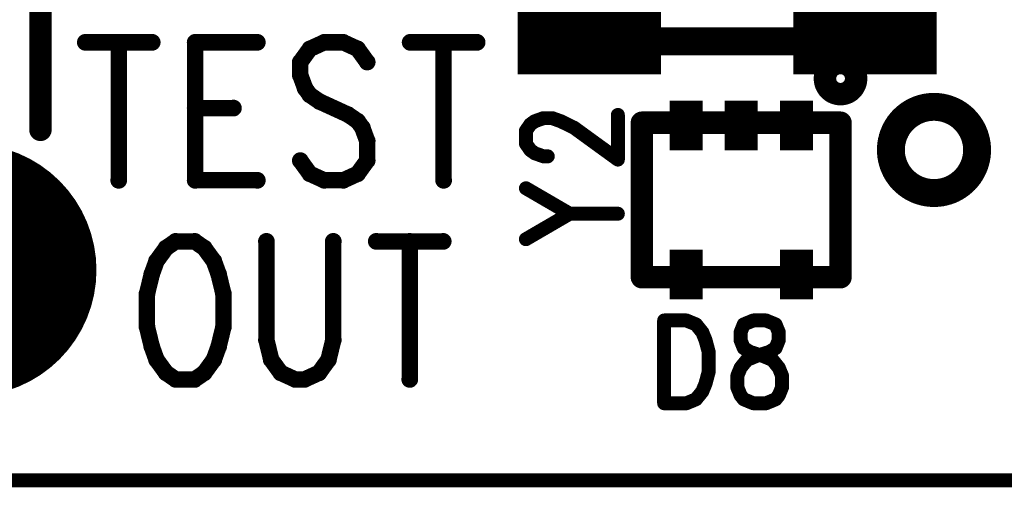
# Model space of a CAD drawing. Extents: x 2 to 38, y 2.4 to 29.6.
# Tile 42 of 93: x 16.4 to 18, y 13.3 to 14.1. Entities that reach past the tile are written whole.
import ezdxf

# ---------------------------------------------------------------- set-up
doc = ezdxf.new("R2010")
doc.units = 0
doc.layers.get('0').update_dxf_attribs({"linetype": 'CONTINUOUS'})
doc.layers.add('adt001026', color=1, linetype='CONTINUOUS')

# ---------------------------------------------------------------- blocks, each defined once
blk = doc.blocks.new('D11')
at = {"const_width": 0.0115}
blk.add_lwpolyline([(-0.00575, 0, 1), (0.00575, 0, 1)], format="xyb", close=True, dxfattribs=at)
blk = doc.blocks.new('D12')
at = {"const_width": 0.02305}
blk.add_lwpolyline([(-0.011525, 0, 1), (0.011525, 0, 1)], format="xyb", close=True, dxfattribs=at)
blk = doc.blocks.new('D13')
at = {"const_width": 0.0185}
blk.add_lwpolyline([(-0.00925, 0, 1), (0.00925, 0, 1)], format="xyb", close=True, dxfattribs=at)
blk = doc.blocks.new('D21')
at = {"const_width": 0.0138}
blk.add_lwpolyline([(-0.0069, 0, 1), (0.0069, 0, 1)], format="xyb", close=True, dxfattribs=at)
blk = doc.blocks.new('D44')
at = {"const_width": 0.0818}
blk.add_lwpolyline([(-0.02725, 0), (0.02725, 0)], dxfattribs=at)
blk = doc.blocks.new('D47')
at = {"const_width": 0.208}
blk.add_lwpolyline([(-0.104, 0, 1), (0.104, 0, 1)], format="xyb", close=True, dxfattribs=at)
blk = doc.blocks.new('D71')
at = {"const_width": 0.2912}
blk.add_lwpolyline([(-0.11825, 0), (0.11825, 0)], dxfattribs=at)

msp = doc.modelspace()

# ---------------------------------------------------------------- linework, layer by layer
at = {"layer": 'adt001026', "color": 1}
for points, const_width in [([(17.2499, 14.941), (17.2499, 14.031)], 0.046), ([(17.8323, 14.031), (17.8323, 14.941)], 0.046), ([(16.4084, 13.885), (16.4084, 14.3473)], 0.037), ([(17.2499, 14.031), (17.8323, 14.031)], 0.046), ([(16.4824, 14.0293), (16.5927, 14.0293)], 0.027), ([(16.5375, 14.0293), (16.5375, 13.8018)], 0.027), ([(16.6636, 14.0293), (16.6636, 13.8018)], 0.027), ([(16.6636, 14.0293), (16.7661, 14.0293)], 0.027), ([(16.8527, 14.0185), (16.837, 13.9968)], 0.027), ([(16.8764, 14.0293), (16.8527, 14.0185)], 0.027), ([(16.9079, 14.0293), (16.8764, 14.0293)], 0.027), ([(16.9316, 14.0185), (16.9079, 14.0293)], 0.027), ([(16.9473, 13.9968), (16.9316, 14.0185)], 0.027), ([(17.0182, 14.0293), (17.1286, 14.0293)], 0.027), ([(17.0734, 14.0293), (17.0734, 13.8018)], 0.027), ([(16.837, 13.9968), (16.837, 13.9751)], 0.027), ([(17.7053, 13.9817), (17.7045, 13.9801)], 0.037), ([(17.7062, 13.9833), (17.7053, 13.9817)], 0.037), ([(17.7072, 13.9847), (17.7062, 13.9833)], 0.037), ([(17.7083, 13.9862), (17.7072, 13.9847)], 0.037), ([(17.7095, 13.9875), (17.7083, 13.9862)], 0.037), ([(17.7108, 13.9887), (17.7095, 13.9875)], 0.037), ([(17.7122, 13.9899), (17.7108, 13.9887)], 0.037), ([(17.7137, 13.991), (17.7122, 13.9899)], 0.037), ([(17.7152, 13.9919), (17.7137, 13.991)], 0.037), ([(17.7168, 13.9927), (17.7152, 13.9919)], 0.037), ([(17.7184, 13.9935), (17.7168, 13.9927)], 0.037), ([(17.7201, 13.9941), (17.7184, 13.9935)], 0.037), ([(17.7218, 13.9946), (17.7201, 13.9941)], 0.037), ([(17.7236, 13.995), (17.7218, 13.9946)], 0.037), ([(17.7254, 13.9952), (17.7236, 13.995)], 0.037), ([(17.7271, 13.9953), (17.7254, 13.9952)], 0.037), ([(17.7289, 13.9953), (17.7271, 13.9953)], 0.037), ([(17.7307, 13.9952), (17.7289, 13.9953)], 0.037), ([(17.7325, 13.995), (17.7307, 13.9952)], 0.037), ([(17.7343, 13.9946), (17.7325, 13.995)], 0.037), ([(17.736, 13.9941), (17.7343, 13.9946)], 0.037), ([(17.7377, 13.9935), (17.736, 13.9941)], 0.037), ([(17.7393, 13.9927), (17.7377, 13.9935)], 0.037), ([(17.7409, 13.9919), (17.7393, 13.9927)], 0.037), ([(17.7424, 13.9909), (17.7409, 13.9919)], 0.037), ([(17.7439, 13.9899), (17.7424, 13.9909)], 0.037), ([(17.7453, 13.9887), (17.7439, 13.9899)], 0.037), ([(17.7465, 13.9875), (17.7453, 13.9887)], 0.037), ([(17.7477, 13.9862), (17.7465, 13.9875)], 0.037), ([(17.7489, 13.9847), (17.7477, 13.9862)], 0.037), ([(17.7499, 13.9832), (17.7489, 13.9847)], 0.037), ([(17.7508, 13.9817), (17.7499, 13.9832)], 0.037), ([(17.7515, 13.9801), (17.7508, 13.9817)], 0.037), ([(16.837, 13.9751), (16.8449, 13.9535)], 0.027), ([(17.7024, 13.9714), (17.7023, 13.9696)], 0.037), ([(17.7023, 13.9696), (17.7024, 13.9678)], 0.037), ([(17.7026, 13.9732), (17.7024, 13.9714)], 0.037), ([(17.7024, 13.9678), (17.7025, 13.966)], 0.037), ([(17.7025, 13.966), (17.7029, 13.9643)], 0.037), ([(17.7029, 13.975), (17.7026, 13.9732)], 0.037), ([(17.7033, 13.9767), (17.7029, 13.975)], 0.037), ([(17.7039, 13.9784), (17.7033, 13.9767)], 0.037), ([(17.7045, 13.9801), (17.7039, 13.9784)], 0.037), ([(17.7522, 13.9784), (17.7515, 13.9801)], 0.037), ([(17.7528, 13.9767), (17.7522, 13.9784)], 0.037), ([(17.7532, 13.975), (17.7528, 13.9767)], 0.037), ([(17.7535, 13.9732), (17.7532, 13.975)], 0.037), ([(17.7532, 13.9642), (17.7535, 13.966)], 0.037), ([(17.7537, 13.9714), (17.7535, 13.9732)], 0.037), ([(17.7535, 13.966), (17.7537, 13.9678)], 0.037), ([(17.7538, 13.9696), (17.7537, 13.9714)], 0.037), ([(17.7537, 13.9678), (17.7538, 13.9696)], 0.037), ([(17.7538, 13.9696), (17.7538, 13.9696)], 0.037), ([(17.7538, 13.9696), (17.7538, 13.9696)], 0.037), ([(16.8449, 13.9535), (16.8527, 13.9426)], 0.027), ([(17.7029, 13.9643), (17.7033, 13.9625)], 0.037), ([(17.7033, 13.9625), (17.7038, 13.9608)], 0.037), ([(17.7038, 13.9608), (17.7045, 13.9592)], 0.037), ([(17.7045, 13.9592), (17.7053, 13.9576)], 0.037), ([(17.7053, 13.9576), (17.7062, 13.956)], 0.037), ([(17.7062, 13.956), (17.7072, 13.9545)], 0.037), ([(17.7072, 13.9545), (17.7083, 13.9531)], 0.037), ([(17.7083, 13.9531), (17.7095, 13.9518)], 0.037), ([(17.7095, 13.9518), (17.7108, 13.9505)], 0.037), ([(17.7108, 13.9505), (17.7122, 13.9494)], 0.037), ([(17.7122, 13.9494), (17.7136, 13.9483)], 0.037), ([(17.7136, 13.9483), (17.7151, 13.9473)], 0.037), ([(17.7409, 13.9473), (17.7424, 13.9483)], 0.037), ([(17.7424, 13.9483), (17.7439, 13.9493)], 0.037), ([(17.7439, 13.9493), (17.7452, 13.9505)], 0.037), ([(17.7452, 13.9505), (17.7465, 13.9517)], 0.037), ([(17.7465, 13.9517), (17.7477, 13.9531)], 0.037), ([(17.7477, 13.9531), (17.7488, 13.9545)], 0.037), ([(17.7488, 13.9545), (17.7498, 13.956)], 0.037), ([(17.7498, 13.956), (17.7507, 13.9575)], 0.037), ([(17.7507, 13.9575), (17.7515, 13.9591)], 0.037), ([(17.7515, 13.9591), (17.7522, 13.9608)], 0.037), ([(17.7522, 13.9608), (17.7528, 13.9625)], 0.037), ([(17.7528, 13.9625), (17.7532, 13.9642)], 0.037), ([(16.8527, 13.9426), (16.8685, 13.9318)], 0.027), ([(17.7151, 13.9473), (17.7167, 13.9465)], 0.037), ([(17.7167, 13.9465), (17.7184, 13.9458)], 0.037), ([(17.7184, 13.9458), (17.7201, 13.9451)], 0.037), ([(17.7201, 13.9451), (17.7218, 13.9447)], 0.037), ([(17.7218, 13.9447), (17.7235, 13.9443)], 0.037), ([(17.7235, 13.9443), (17.7253, 13.944)], 0.037), ([(17.7253, 13.944), (17.7271, 13.9439)], 0.037), ([(17.7271, 13.9439), (17.7289, 13.9439)], 0.037), ([(17.7289, 13.9439), (17.7307, 13.944)], 0.037), ([(17.7307, 13.944), (17.7325, 13.9443)], 0.037), ([(17.7325, 13.9443), (17.7342, 13.9446)], 0.037), ([(17.7342, 13.9446), (17.736, 13.9451)], 0.037), ([(17.736, 13.9451), (17.7376, 13.9457)], 0.037), ([(17.7376, 13.9457), (17.7393, 13.9465)], 0.037), ([(17.7393, 13.9465), (17.7409, 13.9473)], 0.037), ([(16.6636, 13.9209), (16.7267, 13.9209)], 0.027), ([(16.8685, 13.9318), (16.9158, 13.9101)], 0.027), ([(17.8467, 13.9134), (17.8425, 13.9108)], 0.046), ([(17.8511, 13.9157), (17.8467, 13.9134)], 0.046), ([(17.8556, 13.9178), (17.8511, 13.9157)], 0.046), ([(17.8603, 13.9195), (17.8556, 13.9178)], 0.046), ([(17.865, 13.9208), (17.8603, 13.9195)], 0.046), ([(17.8699, 13.9219), (17.865, 13.9208)], 0.046), ([(17.8748, 13.9225), (17.8699, 13.9219)], 0.046), ([(17.8797, 13.9229), (17.8748, 13.9225)], 0.046), ([(17.8847, 13.9229), (17.8797, 13.9229)], 0.046), ([(17.8897, 13.9225), (17.8847, 13.9229)], 0.046), ([(17.8946, 13.9218), (17.8897, 13.9225)], 0.046), ([(17.8994, 13.9208), (17.8946, 13.9218)], 0.046), ([(17.9042, 13.9194), (17.8994, 13.9208)], 0.046), ([(17.9088, 13.9177), (17.9042, 13.9194)], 0.046), ([(17.9134, 13.9157), (17.9088, 13.9177)], 0.046), ([(17.9178, 13.9134), (17.9134, 13.9157)], 0.046), ([(17.922, 13.9108), (17.9178, 13.9134)], 0.046), ([(16.9158, 13.9101), (16.9316, 13.8993)], 0.027), ([(17.3608, 13.836), (17.3608, 13.9096)], 0.023), ([(17.8278, 13.8976), (17.8247, 13.8937)], 0.046), ([(17.8311, 13.9013), (17.8278, 13.8976)], 0.046), ([(17.8347, 13.9047), (17.8311, 13.9013)], 0.046), ([(17.8385, 13.9079), (17.8347, 13.9047)], 0.046), ([(17.8425, 13.9108), (17.8385, 13.9079)], 0.046), ([(17.926, 13.9079), (17.922, 13.9108)], 0.046), ([(17.9298, 13.9047), (17.926, 13.9079)], 0.046), ([(17.9333, 13.9012), (17.9298, 13.9047)], 0.046), ([(17.9367, 13.8975), (17.9333, 13.9012)], 0.046), ([(17.9397, 13.8936), (17.9367, 13.8975)], 0.046), ([(16.9316, 13.8993), (16.9394, 13.8884)], 0.027), ([(16.9394, 13.8884), (16.9473, 13.8668)], 0.027), ([(17.2091, 13.8833), (17.2163, 13.8938)], 0.023), ([(17.2163, 13.8938), (17.2235, 13.8991)], 0.023), ([(17.2235, 13.8991), (17.238, 13.9043)], 0.023), ([(17.238, 13.9043), (17.2524, 13.9043)], 0.023), ([(17.2524, 13.9043), (17.2669, 13.8991)], 0.023), ([(17.2669, 13.8991), (17.2885, 13.8885)], 0.023), ([(17.4004, 13.642), (17.4004, 13.8968)], 0.037), ([(17.4004, 13.8968), (17.728, 13.8968)], 0.037), ([(17.728, 13.8968), (17.728, 13.642)], 0.037), ([(17.8173, 13.8808), (17.8154, 13.8762)], 0.046), ([(17.8195, 13.8853), (17.8173, 13.8808)], 0.046), ([(17.8219, 13.8895), (17.8195, 13.8853)], 0.046), ([(17.8247, 13.8937), (17.8219, 13.8895)], 0.046), ([(17.9425, 13.8895), (17.9397, 13.8936)], 0.046), ([(17.945, 13.8852), (17.9425, 13.8895)], 0.046), ([(17.9471, 13.8808), (17.945, 13.8852)], 0.046), ([(17.949, 13.8762), (17.9471, 13.8808)], 0.046), ([(17.2091, 13.8623), (17.2091, 13.8833)], 0.023), ([(17.2885, 13.8885), (17.3608, 13.836)], 0.023), ([(17.8127, 13.8667), (17.8118, 13.8618)], 0.046), ([(17.8139, 13.8715), (17.8127, 13.8667)], 0.046), ([(17.8154, 13.8762), (17.8139, 13.8715)], 0.046), ([(17.9505, 13.8714), (17.949, 13.8762)], 0.046), ([(17.9517, 13.8666), (17.9505, 13.8714)], 0.046), ([(17.9526, 13.8617), (17.9517, 13.8666)], 0.046), ([(16.9473, 13.8668), (16.9473, 13.8343)], 0.027), ([(17.2163, 13.8518), (17.2091, 13.8623)], 0.023), ([(17.8113, 13.8569), (17.8111, 13.8519)], 0.046), ([(17.8111, 13.8519), (17.8113, 13.8469)], 0.046), ([(17.8118, 13.8618), (17.8113, 13.8569)], 0.046), ([(17.8113, 13.8469), (17.8118, 13.842)], 0.046), ([(17.9531, 13.8568), (17.9526, 13.8617)], 0.046), ([(17.9526, 13.8419), (17.9531, 13.8468)], 0.046), ([(17.9533, 13.8519), (17.9531, 13.8568)], 0.046), ([(17.9531, 13.8468), (17.9533, 13.8518)], 0.046), ([(17.9533, 13.8519), (17.9533, 13.8519)], 0.046), ([(17.9533, 13.8518), (17.9533, 13.8519)], 0.046), ([(17.2235, 13.8465), (17.2163, 13.8518)], 0.023), ([(17.238, 13.8413), (17.2235, 13.8465)], 0.023), ([(17.8118, 13.842), (17.8127, 13.8371)], 0.046), ([(17.8127, 13.8371), (17.8139, 13.8323)], 0.046), ([(17.8139, 13.8323), (17.8154, 13.8276)], 0.046), ([(17.949, 13.8275), (17.9505, 13.8322)], 0.046), ([(17.9505, 13.8322), (17.9517, 13.837)], 0.046), ([(17.9517, 13.837), (17.9526, 13.8419)], 0.046), ([(16.8527, 13.8126), (16.837, 13.8343)], 0.027), ([(16.9473, 13.8343), (16.9316, 13.8126)], 0.027), ([(17.2452, 13.8413), (17.238, 13.8413)], 0.023), ([(17.8154, 13.8276), (17.8173, 13.823)], 0.046), ([(17.8173, 13.823), (17.8194, 13.8185)], 0.046), ([(17.8194, 13.8185), (17.8219, 13.8142)], 0.046), ([(17.8219, 13.8142), (17.8247, 13.8101)], 0.046), ([(17.9397, 13.81), (17.9424, 13.8141)], 0.046), ([(17.9424, 13.8141), (17.9449, 13.8184)], 0.046), ([(17.9449, 13.8184), (17.9471, 13.8229)], 0.046), ([(17.9471, 13.8229), (17.949, 13.8275)], 0.046), ([(16.8764, 13.8018), (16.8527, 13.8126)], 0.027), ([(16.9316, 13.8126), (16.9079, 13.8018)], 0.027), ([(17.8247, 13.8101), (17.8277, 13.8062)], 0.046), ([(17.8277, 13.8062), (17.831, 13.8025)], 0.046), ([(17.831, 13.8025), (17.8346, 13.7991)], 0.046), ([(17.8346, 13.7991), (17.8384, 13.7959)], 0.046), ([(17.9259, 13.7958), (17.9297, 13.799)], 0.046), ([(17.9297, 13.799), (17.9333, 13.8024)], 0.046), ([(17.9333, 13.8024), (17.9366, 13.8061)], 0.046), ([(17.9366, 13.8061), (17.9397, 13.81)], 0.046), ([(16.6636, 13.8018), (16.7661, 13.8018)], 0.027), ([(16.9079, 13.8018), (16.8764, 13.8018)], 0.027), ([(17.8384, 13.7959), (17.8424, 13.793)], 0.046), ([(17.8424, 13.793), (17.8466, 13.7903)], 0.046), ([(17.8466, 13.7903), (17.851, 13.788)], 0.046), ([(17.851, 13.788), (17.8555, 13.786)], 0.046), ([(17.8555, 13.786), (17.8602, 13.7843)], 0.046), ([(17.8602, 13.7843), (17.8649, 13.7829)], 0.046), ([(17.8649, 13.7829), (17.8698, 13.7819)], 0.046), ([(17.8698, 13.7819), (17.8747, 13.7812)], 0.046), ([(17.8896, 13.7812), (17.8945, 13.7818)], 0.046), ([(17.8945, 13.7818), (17.8993, 13.7829)], 0.046), ([(17.8993, 13.7829), (17.9041, 13.7842)], 0.046), ([(17.9041, 13.7842), (17.9088, 13.7859)], 0.046), ([(17.9088, 13.7859), (17.9133, 13.7879)], 0.046), ([(17.9133, 13.7879), (17.9177, 13.7903)], 0.046), ([(17.9177, 13.7903), (17.9219, 13.7929)], 0.046), ([(17.9219, 13.7929), (17.9259, 13.7958)], 0.046), ([(17.2091, 13.7887), (17.2813, 13.7467)], 0.023), ([(17.8747, 13.7812), (17.8797, 13.7808)], 0.046), ([(17.8797, 13.7808), (17.8846, 13.7808)], 0.046), ([(17.8846, 13.7808), (17.8896, 13.7812)], 0.046), ([(17.2091, 13.7047), (17.2813, 13.7467)], 0.023), ([(17.2813, 13.7467), (17.3608, 13.7467)], 0.023), ([(16.6314, 13.7011), (16.6156, 13.6902)], 0.027), ([(16.6629, 13.7011), (16.6314, 13.7011)], 0.027), ([(16.6786, 13.6902), (16.6629, 13.7011)], 0.027), ([(16.7811, 13.7011), (16.7811, 13.5385)], 0.027), ([(16.8914, 13.5385), (16.8914, 13.7011)], 0.027), ([(16.9623, 13.7011), (17.0727, 13.7011)], 0.027), ([(17.0175, 13.7011), (17.0175, 13.4735)], 0.027), ([(16.6156, 13.6902), (16.5998, 13.6686)], 0.027), ([(16.6944, 13.6686), (16.6786, 13.6902)], 0.027), ([(16.5998, 13.6686), (16.592, 13.6469)], 0.027), ([(16.7023, 13.6469), (16.6944, 13.6686)], 0.027), ([(16.592, 13.6469), (16.5841, 13.6144)], 0.027), ([(16.7102, 13.6144), (16.7023, 13.6469)], 0.027), ([(17.728, 13.642), (17.4004, 13.642)], 0.037), ([(16.5841, 13.6144), (16.5841, 13.5602)], 0.027), ([(16.7102, 13.5602), (16.7102, 13.6144)], 0.027), ([(17.4371, 13.5707), (17.4371, 13.4342)], 0.023), ([(17.4371, 13.5707), (17.4738, 13.5707)], 0.023), ([(17.4738, 13.5707), (17.4896, 13.5642)], 0.023), ([(17.5842, 13.5707), (17.5684, 13.5642)], 0.023), ([(17.6052, 13.5707), (17.5842, 13.5707)], 0.023), ([(17.6209, 13.5642), (17.6052, 13.5707)], 0.023), ([(16.5841, 13.5602), (16.592, 13.5277)], 0.027), ([(16.7023, 13.5277), (16.7102, 13.5602)], 0.027), ([(17.4896, 13.5642), (17.5001, 13.5512)], 0.023), ([(17.5001, 13.5512), (17.5054, 13.5382)], 0.023), ([(17.5684, 13.5642), (17.5632, 13.5512)], 0.023), ([(17.5632, 13.5512), (17.5632, 13.5382)], 0.023), ([(17.6262, 13.5512), (17.6209, 13.5642)], 0.023), ([(17.6262, 13.5382), (17.6262, 13.5512)], 0.023), ([(16.7811, 13.5385), (16.789, 13.506)], 0.027), ([(16.8835, 13.506), (16.8914, 13.5385)], 0.027), ([(17.5054, 13.5382), (17.5106, 13.5187)], 0.023), ([(17.5632, 13.5382), (17.5684, 13.5252)], 0.023), ([(17.621, 13.5252), (17.6262, 13.5382)], 0.023), ([(16.592, 13.5277), (16.5998, 13.506)], 0.027), ([(16.6944, 13.506), (16.7023, 13.5277)], 0.027), ([(17.5106, 13.5187), (17.5106, 13.4862)], 0.023), ([(17.5684, 13.5252), (17.5789, 13.5187)], 0.023), ([(17.5789, 13.5187), (17.5999, 13.5122)], 0.023), ([(17.5894, 13.5122), (17.6104, 13.5187)], 0.023), ([(17.6104, 13.5187), (17.621, 13.5252)], 0.023), ([(16.5998, 13.506), (16.6156, 13.4843)], 0.027), ([(16.6786, 13.4843), (16.6944, 13.506)], 0.027), ([(16.789, 13.506), (16.8047, 13.4843)], 0.027), ([(16.8678, 13.4843), (16.8835, 13.506)], 0.027), ([(17.5632, 13.4927), (17.5737, 13.5057)], 0.023), ([(17.5737, 13.5057), (17.5894, 13.5122)], 0.023), ([(17.5999, 13.5122), (17.6157, 13.5057)], 0.023), ([(17.6157, 13.5057), (17.6262, 13.4927)], 0.023), ([(16.6156, 13.4843), (16.6314, 13.4735)], 0.027), ([(16.6629, 13.4735), (16.6786, 13.4843)], 0.027), ([(16.8047, 13.4843), (16.8284, 13.4735)], 0.027), ([(16.8441, 13.4735), (16.8678, 13.4843)], 0.027), ([(17.5106, 13.4862), (17.5054, 13.4667)], 0.023), ([(17.5579, 13.4797), (17.5632, 13.4927)], 0.023), ([(17.6262, 13.4927), (17.6315, 13.4797)], 0.023), ([(16.6314, 13.4735), (16.6629, 13.4735)], 0.027), ([(16.8284, 13.4735), (16.8441, 13.4735)], 0.027), ([(17.5579, 13.4602), (17.5579, 13.4797)], 0.023), ([(17.6315, 13.4797), (17.6315, 13.4602)], 0.023), ([(17.5001, 13.4537), (17.4896, 13.4407)], 0.023), ([(17.5054, 13.4667), (17.5001, 13.4537)], 0.023), ([(17.5632, 13.4472), (17.5579, 13.4602)], 0.023), ([(17.6315, 13.4602), (17.6262, 13.4472)], 0.023), ([(17.4896, 13.4407), (17.4738, 13.4342)], 0.023), ([(17.5684, 13.4407), (17.5632, 13.4472)], 0.023), ([(17.5842, 13.4342), (17.5684, 13.4407)], 0.023), ([(17.621, 13.4407), (17.6052, 13.4342)], 0.023), ([(17.6262, 13.4472), (17.621, 13.4407)], 0.023), ([(17.4738, 13.4342), (17.4371, 13.4342)], 0.023), ([(17.6052, 13.4342), (17.5842, 13.4342)], 0.023), ([(22.881, 13.3071), (5.5438, 13.3071)], 0.023)]:
    msp.add_lwpolyline(points, dxfattribs=dict(at, const_width=const_width))

# ---------------------------------------------------------------- block references
at = {"layer": 'adt001026'}
for name, p in [('D71', (17.3136, 14.122)), ('D71', (17.7686, 14.122)), ('D12', (17.2499, 14.031)), ('D12', (17.8323, 14.031)), ('D12', (17.8323, 14.031)), ('D21', (16.4824, 14.0293)), ('D21', (16.5375, 14.0293)), ('D21', (16.5927, 14.0293)), ('D21', (16.6636, 14.0293)), ('D21', (16.6636, 14.0293)), ('D21', (16.7661, 14.0293)), ('D21', (16.8527, 14.0185)), ('D21', (16.8764, 14.0293)), ('D21', (16.9079, 14.0293)), ('D21', (16.9316, 14.0185)), ('D21', (17.0182, 14.0293)), ('D21', (17.0734, 14.0293)), ('D21', (17.1286, 14.0293)), ('D21', (16.837, 13.9968)), ('D21', (16.9473, 13.9968)), ('D13', (17.7053, 13.9817)), ('D13', (17.7062, 13.9833)), ('D13', (17.7072, 13.9847)), ('D13', (17.7083, 13.9862)), ('D13', (17.7095, 13.9875)), ('D13', (17.7108, 13.9887)), ('D13', (17.7122, 13.9899)), ('D13', (17.7137, 13.991)), ('D13', (17.7152, 13.9919)), ('D13', (17.7168, 13.9927)), ('D13', (17.7184, 13.9935)), ('D13', (17.7201, 13.9941)), ('D13', (17.7218, 13.9946)), ('D13', (17.7236, 13.995)), ('D13', (17.7254, 13.9952)), ('D13', (17.7271, 13.9953)), ('D13', (17.7289, 13.9953)), ('D13', (17.7307, 13.9952)), ('D13', (17.7325, 13.995)), ('D13', (17.7343, 13.9946)), ('D13', (17.736, 13.9941)), ('D13', (17.7377, 13.9935)), ('D13', (17.7393, 13.9927)), ('D13', (17.7409, 13.9919)), ('D13', (17.7424, 13.9909)), ('D13', (17.7439, 13.9899)), ('D13', (17.7453, 13.9887)), ('D13', (17.7465, 13.9875)), ('D13', (17.7477, 13.9862)), ('D13', (17.7489, 13.9847)), ('D13', (17.7499, 13.9832)), ('D13', (17.7508, 13.9817)), ('D21', (16.837, 13.9751)), ('D13', (17.7023, 13.9696)), ('D13', (17.7024, 13.9714)), ('D13', (17.7024, 13.9678)), ('D13', (17.7025, 13.966)), ('D13', (17.7026, 13.9732)), ('D13', (17.7029, 13.975)), ('D13', (17.7033, 13.9767)), ('D13', (17.7039, 13.9784)), ('D13', (17.7045, 13.9801)), ('D13', (17.7515, 13.9801)), ('D13', (17.7522, 13.9784)), ('D13', (17.7528, 13.9767)), ('D13', (17.7532, 13.975)), ('D13', (17.7535, 13.9732)), ('D13', (17.7535, 13.966)), ('D13', (17.7537, 13.9714)), ('D13', (17.7537, 13.9678)), ('D13', (17.7538, 13.9696)), ('D13', (17.7538, 13.9696)), ('D13', (17.7538, 13.9696)), ('D13', (17.7538, 13.9696)), ('D21', (16.8449, 13.9535)), ('D13', (17.7029, 13.9643)), ('D13', (17.7033, 13.9625)), ('D13', (17.7038, 13.9608)), ('D13', (17.7045, 13.9592)), ('D13', (17.7053, 13.9576)), ('D13', (17.7062, 13.956)), ('D13', (17.7072, 13.9545)), ('D13', (17.7083, 13.9531)), ('D13', (17.7095, 13.9518)), ('D13', (17.7108, 13.9505)), ('D13', (17.7122, 13.9494)), ('D13', (17.7136, 13.9483)), ('D13', (17.7424, 13.9483)), ('D13', (17.7439, 13.9493)), ('D13', (17.7452, 13.9505)), ('D13', (17.7465, 13.9517)), ('D13', (17.7477, 13.9531)), ('D13', (17.7488, 13.9545)), ('D13', (17.7498, 13.956)), ('D13', (17.7507, 13.9575)), ('D13', (17.7515, 13.9591)), ('D13', (17.7522, 13.9608)), ('D13', (17.7528, 13.9625)), ('D13', (17.7532, 13.9642)), ('D21', (16.8527, 13.9426)), ('D13', (17.7151, 13.9473)), ('D13', (17.7167, 13.9465)), ('D13', (17.7184, 13.9458)), ('D13', (17.7201, 13.9451)), ('D13', (17.7218, 13.9447)), ('D13', (17.7235, 13.9443)), ('D13', (17.7253, 13.944)), ('D13', (17.7271, 13.9439)), ('D13', (17.7289, 13.9439)), ('D13', (17.7307, 13.944)), ('D13', (17.7325, 13.9443)), ('D13', (17.7342, 13.9446)), ('D13', (17.736, 13.9451)), ('D13', (17.7376, 13.9457)), ('D13', (17.7393, 13.9465)), ('D13', (17.7409, 13.9473)), ('D21', (16.6636, 13.9209)), ('D21', (16.7267, 13.9209)), ('D21', (16.8685, 13.9318)), ('D12', (17.8467, 13.9134)), ('D12', (17.8511, 13.9157)), ('D12', (17.8556, 13.9178)), ('D12', (17.8603, 13.9195)), ('D12', (17.865, 13.9208)), ('D12', (17.8699, 13.9219)), ('D12', (17.8748, 13.9225)), ('D12', (17.8797, 13.9229)), ('D12', (17.8847, 13.9229)), ('D12', (17.8897, 13.9225)), ('D12', (17.8946, 13.9218)), ('D12', (17.8994, 13.9208)), ('D12', (17.9042, 13.9194)), ('D12', (17.9088, 13.9177)), ('D12', (17.9134, 13.9157)), ('D12', (17.9178, 13.9134)), ('D21', (16.9158, 13.9101)), ('D11', (17.3608, 13.9096)), ('D44', (17.4732, 13.8923)), ('D44', (17.5642, 13.8923)), ('D44', (17.6552, 13.8923)), ('D12', (17.8278, 13.8976)), ('D12', (17.8311, 13.9013)), ('D12', (17.8347, 13.9047)), ('D12', (17.8385, 13.9079)), ('D12', (17.8425, 13.9108)), ('D12', (17.922, 13.9108)), ('D12', (17.926, 13.9079)), ('D12', (17.9298, 13.9047)), ('D12', (17.9333, 13.9012)), ('D12', (17.9367, 13.8975)), ('D13', (16.4084, 13.885)), ('D21', (16.9316, 13.8993)), ('D21', (16.9394, 13.8884)), ('D11', (17.2163, 13.8938)), ('D11', (17.2235, 13.8991)), ('D11', (17.238, 13.9043)), ('D11', (17.2524, 13.9043)), ('D11', (17.2669, 13.8991)), ('D13', (17.4004, 13.8968)), ('D13', (17.728, 13.8968)), ('D12', (17.8173, 13.8808)), ('D12', (17.8195, 13.8853)), ('D12', (17.8219, 13.8895)), ('D12', (17.8247, 13.8937)), ('D12', (17.9397, 13.8936)), ('D12', (17.9425, 13.8895)), ('D12', (17.945, 13.8852)), ('D12', (17.9471, 13.8808)), ('D11', (17.2091, 13.8833)), ('D11', (17.2885, 13.8885)), ('D12', (17.8127, 13.8667)), ('D12', (17.8139, 13.8715)), ('D12', (17.8154, 13.8762)), ('D12', (17.949, 13.8762)), ('D12', (17.9505, 13.8714)), ('D12', (17.9517, 13.8666)), ('D21', (16.9473, 13.8668)), ('D11', (17.2091, 13.8623)), ('D12', (17.8111, 13.8519)), ('D12', (17.8113, 13.8569)), ('D12', (17.8113, 13.8469)), ('D12', (17.8118, 13.8618)), ('D12', (17.9526, 13.8617)), ('D12', (17.9531, 13.8568)), ('D12', (17.9531, 13.8468)), ('D12', (17.9533, 13.8519)), ('D12', (17.9533, 13.8519)), ('D12', (17.9533, 13.8519)), ('D12', (17.9533, 13.8518)), ('D47', (16.2928, 13.6538)), ('D11', (17.2163, 13.8518)), ('D11', (17.2235, 13.8465)), ('D12', (17.8118, 13.842)), ('D12', (17.8127, 13.8371)), ('D12', (17.8139, 13.8323)), ('D12', (17.9505, 13.8322)), ('D12', (17.9517, 13.837)), ('D12', (17.9526, 13.8419)), ('D21', (16.837, 13.8343)), ('D21', (16.9473, 13.8343)), ('D11', (17.238, 13.8413)), ('D11', (17.2452, 13.8413)), ('D11', (17.3608, 13.836)), ('D12', (17.8154, 13.8276)), ('D12', (17.8173, 13.823)), ('D12', (17.8194, 13.8185)), ('D12', (17.8219, 13.8142)), ('D12', (17.9424, 13.8141)), ('D12', (17.9449, 13.8184)), ('D12', (17.9471, 13.8229)), ('D12', (17.949, 13.8275)), ('D21', (16.8527, 13.8126)), ('D21', (16.9316, 13.8126)), ('D12', (17.8247, 13.8101)), ('D12', (17.8277, 13.8062)), ('D12', (17.831, 13.8025)), ('D12', (17.8346, 13.7991)), ('D12', (17.9297, 13.799)), ('D12', (17.9333, 13.8024)), ('D12', (17.9366, 13.8061)), ('D12', (17.9397, 13.81)), ('D21', (16.5375, 13.8018)), ('D21', (16.6636, 13.8018)), ('D21', (16.6636, 13.8018)), ('D21', (16.7661, 13.8018)), ('D21', (16.8764, 13.8018)), ('D21', (16.9079, 13.8018)), ('D21', (17.0734, 13.8018)), ('D12', (17.8384, 13.7959)), ('D12', (17.8424, 13.793)), ('D12', (17.8466, 13.7903)), ('D12', (17.851, 13.788)), ('D12', (17.8555, 13.786)), ('D12', (17.8602, 13.7843)), ('D12', (17.8649, 13.7829)), ('D12', (17.8698, 13.7819)), ('D12', (17.8747, 13.7812)), ('D12', (17.8896, 13.7812)), ('D12', (17.8945, 13.7818)), ('D12', (17.8993, 13.7829)), ('D12', (17.9041, 13.7842)), ('D12', (17.9088, 13.7859)), ('D12', (17.9133, 13.7879)), ('D12', (17.9177, 13.7903)), ('D12', (17.9219, 13.7929)), ('D12', (17.9259, 13.7958)), ('D11', (17.2091, 13.7887)), ('D12', (17.8797, 13.7808)), ('D12', (17.8846, 13.7808)), ('D11', (17.2813, 13.7467)), ('D11', (17.2813, 13.7467)), ('D11', (17.3608, 13.7467)), ('D21', (16.6314, 13.7011)), ('D21', (16.6314, 13.7011)), ('D21', (16.6629, 13.7011)), ('D21', (16.7811, 13.7011)), ('D21', (16.8914, 13.7011)), ('D21', (16.9623, 13.7011)), ('D21', (17.0175, 13.7011)), ('D21', (17.0727, 13.7011)), ('D11', (17.2091, 13.7047)), ('D21', (16.6156, 13.6902)), ('D21', (16.6786, 13.6902)), ('D21', (16.5998, 13.6686)), ('D21', (16.6944, 13.6686)), ('D44', (17.4732, 13.6465)), ('D44', (17.6552, 13.6465)), ('D21', (16.592, 13.6469)), ('D21', (16.7023, 13.6469)), ('D13', (17.4004, 13.642)), ('D13', (17.728, 13.642)), ('D13', (17.728, 13.642)), ('D21', (16.5841, 13.6144)), ('D21', (16.7102, 13.6144)), ('D11', (17.4371, 13.5707)), ('D11', (17.4371, 13.5707)), ('D11', (17.4738, 13.5707)), ('D11', (17.5842, 13.5707)), ('D11', (17.5842, 13.5707)), ('D11', (17.6052, 13.5707)), ('D21', (16.5841, 13.5602)), ('D21', (16.7102, 13.5602)), ('D11', (17.4896, 13.5642)), ('D11', (17.5001, 13.5512)), ('D11', (17.5632, 13.5512)), ('D11', (17.5684, 13.5642)), ('D11', (17.6209, 13.5642)), ('D11', (17.6262, 13.5512)), ('D21', (16.7811, 13.5385)), ('D21', (16.8914, 13.5385)), ('D11', (17.5054, 13.5382)), ('D11', (17.5632, 13.5382)), ('D11', (17.6262, 13.5382)), ('D21', (16.592, 13.5277)), ('D21', (16.7023, 13.5277)), ('D11', (17.5106, 13.5187)), ('D11', (17.5684, 13.5252)), ('D11', (17.5789, 13.5187)), ('D11', (17.6104, 13.5187)), ('D11', (17.621, 13.5252)), ('D21', (16.5998, 13.506)), ('D21', (16.6944, 13.506)), ('D21', (16.789, 13.506)), ('D21', (16.8835, 13.506)), ('D11', (17.5737, 13.5057)), ('D11', (17.5894, 13.5122)), ('D11', (17.5999, 13.5122)), ('D11', (17.6157, 13.5057)), ('D21', (16.6156, 13.4843)), ('D21', (16.6786, 13.4843)), ('D21', (16.8047, 13.4843)), ('D21', (16.8678, 13.4843)), ('D11', (17.5106, 13.4862)), ('D11', (17.5632, 13.4927)), ('D11', (17.6262, 13.4927)), ('D21', (16.6314, 13.4735)), ('D21', (16.6629, 13.4735)), ('D21', (16.8284, 13.4735)), ('D21', (16.8441, 13.4735)), ('D21', (17.0175, 13.4735)), ('D11', (17.5579, 13.4797)), ('D11', (17.6315, 13.4797)), ('D11', (17.5001, 13.4537)), ('D11', (17.5054, 13.4667)), ('D11', (17.5579, 13.4602)), ('D11', (17.6315, 13.4602)), ('D11', (17.4896, 13.4407)), ('D11', (17.5632, 13.4472)), ('D11', (17.5684, 13.4407)), ('D11', (17.621, 13.4407)), ('D11', (17.6262, 13.4472)), ('D11', (17.4371, 13.4342)), ('D11', (17.4371, 13.4342)), ('D11', (17.4738, 13.4342)), ('D11', (17.5842, 13.4342)), ('D11', (17.6052, 13.4342))]:
    msp.add_blockref(name, p, dxfattribs=at)

doc.saveas('drawing.dxf')
